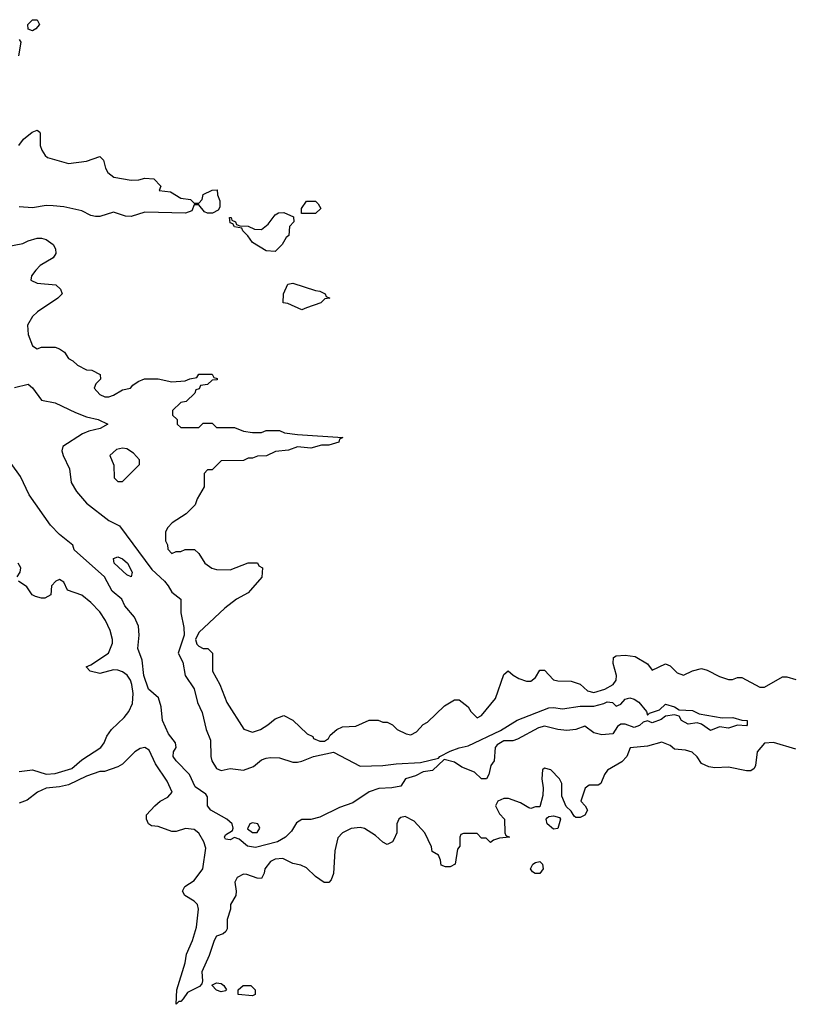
# Model space of a CAD drawing. Header units: inches. Extents: x 2710684 to 2828758, y 857022 to 965663.
# Tile 90 of 256: x 2743113 to 2746563, y 912606 to 916991. Entities that reach past the tile are written whole.
import ezdxf

# ---------------------------------------------------------------- set-up
doc = ezdxf.new("R2010")
doc.units = ezdxf.units.IN
doc.header["$MEASUREMENT"] = 0
doc.layers.add('C7941', color=7, linetype='Continuous')

msp = doc.modelspace()

# ---------------------------------------------------------------- linework, layer by layer
at = {"layer": 'C7941', "color": 4}
for points, elevation in [([(2743170, 916941.2), (2743150, 916948), (2743149.3, 916970), (2743170, 916990.6), (2743190.7, 916990.7), (2743201, 916970), (2743184.7, 916950)], 12), ([(2744367.3, 916127.3), (2744368, 916150), (2744390, 916182), (2744430, 916182), (2744442, 916170), (2744454, 916150), (2744430, 916128)], 12), ([(2744250, 915958), (2744210, 915962), (2744150, 915998), (2744128.4, 916028.4), (2744106, 916050), (2744102, 916062), (2744070, 916068), (2744062, 916082), (2744050, 916086), (2744048, 916110), (2744054, 916110), (2744058, 916098), (2744074, 916090), (2744078, 916078), (2744092.7, 916072.7), (2744130, 916071.3), (2744158, 916058), (2744190, 916056), (2744220.2, 916079.8), (2744250, 916122), (2744266, 916130), (2744290, 916132), (2744332.7, 916112.7), (2744334, 916090), (2744314, 916070), (2744312, 916030), (2744299.6, 916020.4), (2744282, 915990)], 12), ([(2744370, 915698), (2744307.3, 915727.3), (2744286, 915730), (2744288, 915770), (2744307.3, 915812.7), (2744330, 915818), (2744430, 915784.7), (2744450, 915782), (2744474, 915770), (2744478, 915758), (2744494, 915750), (2744472.7, 915747.3), (2744454, 915730), (2744390, 915708)], 12), ([(2743570, 915082), (2743543.6, 915076.4), (2743514, 915050), (2743532.7, 915007.3), (2743534, 914950), (2743550, 914934), (2743570, 914934), (2743646, 915010), (2743646, 915030), (2743620.4, 915060.4), (2743590, 915079)], 12), ([(2743610, 914509), (2743590, 914519), (2743533.2, 914570), (2743530, 914592), (2743550, 914598), (2743570.2, 914590.2), (2743593.4, 914570), (2743614, 914530)], 4), ([(2744150, 913414.5), (2744138, 913410), (2744127.3, 913387.3), (2744150, 913370.8), (2744170, 913371), (2744182.7, 913390), (2744173.2, 913410)], 8), ([(2745490, 913385.2), (2745462, 913410), (2745458, 913430), (2745463.1, 913436.9), (2745470, 913442), (2745490, 913444.7), (2745518, 913438), (2745522, 913430), (2745510, 913389)], 12), ([(2745430, 913188), (2745408.4, 913188.4), (2745396.4, 913196.4), (2745388.7, 913208.7), (2745398, 913230), (2745410, 913238), (2745430, 913242), (2745442, 913230), (2745444.7, 913210)], 12), ([(2744010, 912662), (2743990, 912668.7), (2743968.4, 912691.6), (2743990, 912702), (2744010, 912698), (2744022, 912690), (2744034, 912670), (2744030, 912666)], 12), ([(2744150, 912644), (2744086, 912650), (2744086, 912670), (2744108, 912690), (2744142, 912690), (2744161, 912670), (2744162, 912650)], 12)]:
    msp.add_lwpolyline(points, close=True, dxfattribs=dict(at, elevation=elevation))
for points, elevation in [([(2743110, 916902), (2743118, 916890), (2743106.8, 916830)], 12), ([(2743108.7, 916430), (2743130, 916458), (2743168.7, 916490), (2743190, 916498), (2743202, 916490), (2743203.6, 916483.6), (2743204, 916430), (2743210.7, 916410), (2743225.8, 916385.8), (2743237.3, 916377.3), (2743330, 916350.8), (2743410, 916361), (2743470, 916382), (2743485.4, 916365.4), (2743494.8, 916330), (2743506, 916310), (2743532, 916290), (2743610, 916276), (2743643.1, 916276.9), (2743670, 916284.7), (2743710, 916282), (2743742, 916250), (2743734, 916230), (2743784, 916224), (2743830, 916196), (2743874, 916190), (2743890, 916174), (2743910, 916174), (2743926, 916190), (2743930, 916212), (2743970, 916232), (2743992.7, 916232.7), (2743994, 916210), (2744003.6, 916183.6), (2744003.6, 916156.4), (2743996.9, 916143.1), (2743971.1, 916128.9), (2743950, 916129), (2743935.3, 916135.3), (2743910, 916166), (2743890, 916166), (2743879.8, 916140.2), (2743851.1, 916128.9), (2743670, 916133.2), (2743610, 916114), (2743584.7, 916115.3), (2743530, 916134), (2743470, 916114), (2743450, 916114), (2743430, 916119), (2743390, 916139), (2743310, 916157.2), (2743262, 916162), (2743230, 916162.7), (2743170, 916152.7), (2743110, 916157)], 12), ([(2743050, 915979.5), (2743126.6, 915993.4), (2743150, 916006), (2743190, 916018), (2743210, 916018), (2743230, 916011.3), (2743262, 915990), (2743272, 915970), (2743274, 915950), (2743262, 915930), (2743204.5, 915895.5), (2743184, 915876), (2743164.7, 915850), (2743162, 915830), (2743190, 915818), (2743274, 915810), (2743294, 915790), (2743302, 915770), (2743282, 915750), (2743191.3, 915690), (2743170, 915668.7), (2743147.3, 915630), (2743151.1, 915588.9), (2743170, 915538), (2743190, 915524.7), (2743210, 915532), (2743270, 915532), (2743290, 915524.7), (2743312, 915510), (2743330, 915482), (2743350, 915472), (2743370, 915452), (2743410, 915432), (2743434, 915430), (2743471.1, 915411.1), (2743472, 915390), (2743451.6, 915368.4), (2743444.7, 915350), (2743470, 915322), (2743491.6, 915311.6), (2743510, 915311.3), (2743530, 915318), (2743570, 915342), (2743606, 915350), (2743616.4, 915363.6), (2743640.2, 915379.8), (2743668.9, 915391.1), (2743730, 915391.3), (2743790, 915378), (2743850, 915382), (2743870, 915392), (2743902, 915398), (2743910, 915412), (2743970, 915412), (2743978, 915398), (2743992.7, 915392.7), (2743992.7, 915387.3), (2743970, 915386), (2743950, 915366), (2743918, 915362), (2743912.7, 915347.3), (2743898, 915342), (2743892.7, 915327.3), (2743854, 915290), (2743830, 915286), (2743794, 915250), (2743794, 915230), (2743814, 915210), (2743814, 915190), (2743830, 915174), (2743910, 915174), (2743930, 915194), (2743970, 915194), (2743990, 915174), (2744070, 915174), (2744110, 915158), (2744150, 915152), (2744190, 915152), (2744210, 915162), (2744270, 915162), (2744291.6, 915151.6), (2744350, 915142.8), (2744552, 915130), (2744538, 915122), (2744534, 915110), (2744490, 915095.3), (2744456.4, 915096.4), (2744410, 915082.7), (2744350, 915089), (2744310, 915074), (2744252.7, 915067.3), (2744211.6, 915048.4), (2744172.7, 915047.3), (2744150, 915038), (2744130, 915038), (2744110, 915028), (2744010, 915026), (2743970, 914986), (2743950, 914986), (2743934, 914970), (2743934, 914910), (2743903.6, 914856.4), (2743894, 914830), (2743854, 914790), (2743792, 914750), (2743772, 914730), (2743762, 914710), (2743762, 914670), (2743771.6, 914651.6), (2743772.7, 914632.7), (2743790, 914614), (2743810, 914622), (2743830, 914622), (2743850, 914632), (2743891.6, 914631.6), (2743910, 914614), (2743938, 914570), (2743968.1, 914548.1), (2743990, 914542.8), (2744050, 914541), (2744130, 914572), (2744171.6, 914571.6), (2744178, 914558), (2744194, 914550), (2744191.6, 914508.4), (2744141, 914450), (2744130, 914439), (2744078, 914410), (2744026, 914370), (2743910, 914261.2), (2743896.3, 914230), (2743902, 914210), (2743910, 914200.7), (2743930, 914191), (2743950.7, 914190.7), (2743972, 914170), (2743972, 914090), (2744004.7, 914030), (2744036, 913950), (2744111.1, 913831.1), (2744150, 913818), (2744186, 913830), (2744218, 913850), (2744250, 913878), (2744290, 913892), (2744330, 913872), (2744394, 913810), (2744418, 913798), (2744422, 913790), (2744450, 913778), (2744470, 913778), (2744488, 913790), (2744495.3, 913804.7), (2744526, 913830), (2744550, 913842), (2744610, 913844.7), (2744670, 913872), (2744710, 913872), (2744730, 913862), (2744750, 913862), (2744774, 913850), (2744794, 913830), (2744834, 913810), (2744854.6, 913805.4), (2744880.4, 913819.6), (2744910, 913852), (2744930, 913862), (2745005.2, 913934.8), (2745050, 913962), (2745070, 913962), (2745110.8, 913930.8), (2745122, 913910), (2745150, 913882), (2745170, 913892), (2745232.1, 913967.9), (2745270, 914074), (2745288.4, 914091.6), (2745311.3, 914071.3), (2745336.9, 914056.9), (2745370, 914044.7), (2745390, 914044.7), (2745410, 914062), (2745430, 914094), (2745450, 914094), (2745490.9, 914050.9), (2745510, 914046), (2745570, 914044.7), (2745610, 914031.3), (2745642.3, 914002.3), (2745670, 913994.4), (2745719.3, 914010), (2745757, 914030), (2745769.5, 914050), (2745771.8, 914070), (2745756.4, 914123.6), (2745758, 914150), (2745770, 914158), (2745810, 914161), (2745854.4, 914154.4), (2745910, 914122), (2745930, 914094), (2745990, 914122), (2746010, 914114), (2746041.4, 914081.4), (2746070, 914071), (2746110, 914091), (2746150, 914101), (2746174.4, 914094.4), (2746230, 914066), (2746270, 914052), (2746287.3, 914052.7), (2746310, 914062), (2746330, 914062), (2746410, 914018), (2746430, 914018), (2746510, 914064.7), (2746530, 914064.7), (2746570, 914052)], 12), ([(2743090, 915353), (2743150, 915367.3), (2743170, 915351), (2743210, 915296), (2743270, 915284), (2743362, 915242), (2743410, 915222.8), (2743462, 915210), (2743504.7, 915190), (2743471.3, 915170), (2743421.1, 915158.9), (2743393, 915147), (2743304.7, 915090), (2743301, 915070), (2743306, 915050), (2743334.8, 914990), (2743342.4, 914930), (2743366, 914890), (2743410, 914838.4), (2743510, 914761), (2743557.1, 914737.1), (2743701.8, 914541.8), (2743757.3, 914490), (2743774.8, 914470), (2743790, 914442), (2743830.9, 914410.9), (2743830.5, 914350), (2743844.6, 914284.6), (2743846, 914250), (2743818.8, 914170), (2743838.8, 914130), (2743850.5, 914070.5), (2743890, 914011), (2743905.3, 913950), (2743926, 913906), (2743944, 913830), (2743963, 913783), (2743964.4, 913710), (2743969, 913690), (2743990, 913656.3), (2744010, 913647.2), (2744050, 913655.5), (2744110, 913648.2), (2744154.9, 913665.1), (2744190, 913694.9), (2744210, 913701.6), (2744230, 913705.5), (2744270, 913703.8), (2744330, 913684.9), (2744350, 913684.9), (2744370, 913688.4), (2744422, 913710), (2744510, 913728.7), (2744630, 913666), (2744730, 913668.9), (2744790, 913677.4), (2744897.7, 913682.3), (2744978, 913702), (2744984, 913710), (2745030, 913732.7), (2745070, 913748.2), (2745110, 913756.4), (2745254.9, 913825.1), (2745328.5, 913871.5), (2745470, 913926), (2745490, 913928), (2745530, 913922.4), (2745610, 913933.7), (2745670, 913934), (2745714.8, 913945.2), (2745730, 913953.4), (2745754, 913950), (2745770, 913934), (2745790, 913942), (2745810, 913964.7), (2745830, 913970.7), (2745850, 913964.7), (2745870, 913950.8), (2745904.7, 913910), (2745910, 913894), (2745918, 913902), (2745962.7, 913917.3), (2745990, 913942), (2746030, 913931), (2746050, 913918), (2746110, 913914.8), (2746138.8, 913898.8), (2746241.4, 913881.4), (2746290, 913882.8), (2746330, 913871), (2746354, 913870), (2746354, 913850), (2746350, 913846), (2746310, 913848.7), (2746270, 913835.3), (2746230, 913842), (2746190, 913826), (2746150, 913854), (2746130, 913859), (2746090, 913853.2), (2746061.2, 913870), (2746050, 913888.7), (2746030, 913895.3), (2745990, 913889.2), (2745970, 913874), (2745930, 913859), (2745910, 913868.7), (2745890, 913862), (2745873, 913847), (2745850, 913839.3), (2745810, 913854), (2745790, 913854), (2745776.3, 913843.7), (2745754.8, 913810), (2745706.3, 913806.3), (2745670, 913815.3), (2745630, 913844), (2745590, 913829.2), (2745550, 913825.2), (2745510, 913829.4), (2745450, 913844.5), (2745423.4, 913836.6), (2745330, 913787), (2745310, 913779.5), (2745270, 913779.5), (2745239.2, 913760.8), (2745230.4, 913750), (2745226, 913690), (2745211.3, 913670), (2745202, 913630), (2745192, 913610), (2745169.5, 913609.5), (2745139.3, 913639.3), (2745082.5, 913662.5), (2745050, 913684.5), (2745003.5, 913696.5), (2744952.3, 913647.7), (2744910, 913640.7), (2744876.2, 913623.8), (2744831.3, 913610), (2744810, 913578), (2744770.6, 913569.4), (2744713.2, 913566.8), (2744670, 913552.7), (2744596.2, 913503.8), (2744538, 913482), (2744450, 913439.5), (2744410, 913429.4), (2744370, 913429.4), (2744346.4, 913413.6), (2744323.4, 913376.6), (2744296.3, 913350), (2744261, 913330), (2744163.6, 913303.6), (2744128, 913310), (2744090, 913342), (2744070, 913349), (2744050, 913339), (2744030, 913341.2), (2744024.5, 913350), (2744030, 913361), (2744060.4, 913379.6), (2744064, 913390), (2744059, 913410), (2744035.3, 913430), (2743964, 913470), (2743949.2, 913490), (2743949, 913530), (2743941.2, 913541.2), (2743894.5, 913574.5), (2743869, 913630), (2743809.6, 913689.6), (2743796, 913710), (2743798, 913730), (2743809.4, 913750), (2743807, 913770), (2743775.6, 913810), (2743749.3, 913870), (2743743, 913930), (2743731.1, 913971.1), (2743687, 914010), (2743666, 914070), (2743658, 914138), (2743639.3, 914190), (2743644.5, 914250), (2743642, 914290), (2743623.7, 914330), (2743581.1, 914381.1), (2743567, 914410), (2743525.1, 914445.1), (2743490, 914509.4), (2743355.3, 914630), (2743349, 914650), (2743290, 914698), (2743250, 914739.3), (2743154.9, 914874.9), (2743116.2, 914956.2), (2743074.9, 915014.9)], 8), ([(2743102, 914510), (2743115.3, 914530), (2743118, 914550), (2743106, 914570)], 12), ([(2743110, 913642), (2743170, 913650.7), (2743230, 913630.7), (2743270, 913633.4), (2743344.5, 913655.5), (2743390, 913694.8), (2743474, 913750), (2743488.7, 913770), (2743500.2, 913799.8), (2743522, 913830), (2743577.5, 913882.5), (2743599, 913910), (2743614.5, 913945.5), (2743617.6, 913990), (2743612.8, 914030), (2743605.6, 914050), (2743591, 914071), (2743570, 914087), (2743550, 914094.5), (2743530, 914095.1), (2743470, 914079.3), (2743426, 914090), (2743408.4, 914108.4), (2743430, 914118), (2743508.7, 914170), (2743525.6, 914214.4), (2743526, 914230), (2743515.1, 914270), (2743495.3, 914315.3), (2743470, 914354), (2743430, 914395.3), (2743390, 914428), (2743326, 914450), (2743310, 914486), (2743290, 914498), (2743274, 914490), (2743254, 914470), (2743250.9, 914429.1), (2743224.7, 914415.3), (2743210, 914414), (2743182.5, 914422.5), (2743169, 914430), (2743144.7, 914464.7), (2743108, 914490)], 12), ([(2746570, 913742), (2746470, 913771.3), (2746430.5, 913769.5), (2746398, 913730), (2746390.5, 913669.5), (2746384, 913656), (2746370, 913645.2), (2746350, 913645.2), (2746270, 913662), (2746210, 913659), (2746183.1, 913663.1), (2746150, 913678), (2746130, 913708), (2746108.9, 913728.9), (2746078, 913738), (2746030, 913742), (2746010, 913758), (2745973.6, 913773.6), (2745910, 913756), (2745832, 913748), (2745818, 913710), (2745794.4, 913685.6), (2745730.9, 913649.1), (2745718, 913630), (2745702, 913590), (2745690, 913582), (2745650, 913582), (2745631.1, 913568.9), (2745612, 913510), (2745632, 913490), (2745642, 913470), (2745630, 913448), (2745610, 913438), (2745590, 913438), (2745583.1, 913443.1), (2745570, 913466), (2745547.3, 913487.3), (2745527.3, 913532.7), (2745528, 913590), (2745518, 913610), (2745478, 913650), (2745450, 913658), (2745442, 913650), (2745438, 913610), (2745444.7, 913570), (2745443.6, 913536.4), (2745430, 913486), (2745410, 913486), (2745390, 913478), (2745380.4, 913480.4), (2745343.1, 913503.1), (2745290, 913522), (2745270, 913522), (2745242, 913510), (2745232, 913490), (2745250, 913454), (2745272, 913430), (2745274, 913370), (2745278, 913358), (2745294, 913350), (2745250, 913346), (2745223.6, 913336.4), (2745210, 913326), (2745190, 913346), (2745170, 913346), (2745150, 913366), (2745090, 913366), (2745078, 913362), (2745074, 913350), (2745074, 913310), (2745063.6, 913296.4), (2745052, 913230), (2745030, 913218), (2745010, 913218), (2744990, 913226), (2744987.3, 913247.3), (2744978, 913270), (2744950, 913286), (2744947.3, 913307.3), (2744918, 913370), (2744870, 913422), (2744830, 913442), (2744810, 913438), (2744802, 913430), (2744792, 913410), (2744792, 913370), (2744779.6, 913340.4), (2744774, 913330), (2744750, 913318), (2744730, 913328), (2744698, 913358), (2744649.1, 913389.1), (2744630, 913393.2), (2744590, 913389.2), (2744551.3, 913370), (2744530, 913348), (2744516, 913290), (2744510.9, 913189.1), (2744499.8, 913160.2), (2744490, 913148), (2744469.1, 913149.1), (2744430, 913175.3), (2744390, 913214), (2744365.6, 913225.6), (2744330, 913233.2), (2744284.5, 913255.5), (2744250, 913252.7), (2744230, 913242), (2744204.7, 913210), (2744202, 913190), (2744190, 913166), (2744170, 913168), (2744124.7, 913184.7), (2744110, 913185.2), (2744081, 913170), (2744071, 913150), (2744077.3, 913110), (2744074.8, 913090), (2744052, 913050), (2744052, 913030), (2744036.9, 912983.1), (2744037.3, 912942.7), (2744031.3, 912930), (2744019.8, 912920.2), (2743990, 912909), (2743979.1, 912890), (2743957.3, 912822.7), (2743924, 912750), (2743927.3, 912710), (2743923.5, 912696.5), (2743914, 912686), (2743860.9, 912659.1), (2743841, 912630), (2743830, 912619), (2743821, 912619), (2743810, 912606), (2743813.2, 912670), (2743849.5, 912790), (2743855.1, 912830), (2743882.9, 912890), (2743900.5, 912950), (2743909.5, 913030), (2743905.2, 913050), (2743890, 913065.2), (2743848, 913090), (2743838, 913110), (2743848, 913130), (2743890, 913158), (2743929.2, 913210), (2743942, 913302), (2743932.3, 913330), (2743910, 913368.7), (2743890, 913384), (2743851.1, 913388.9), (2743810, 913375.3), (2743790, 913375.3), (2743730, 913398), (2743700.4, 913400.4), (2743686, 913410), (2743678, 913430), (2743678, 913450), (2743715.3, 913490), (2743739, 913510), (2743772, 913528), (2743791.6, 913550), (2743770, 913599.3), (2743717.6, 913677.6), (2743690, 913737.2), (2743670, 913749.2), (2743650, 913745.2), (2743626, 913730), (2743570, 913675.3), (2743550, 913664), (2743490, 913642), (2743470, 913642), (2743410, 913622), (2743330, 913584), (2743290, 913574), (2743230, 913568.7), (2743192, 913550), (2743145.4, 913514.6), (2743110, 913502)], 12)]:
    msp.add_lwpolyline(points, dxfattribs=dict(at, elevation=elevation))

doc.saveas('drawing.dxf')
